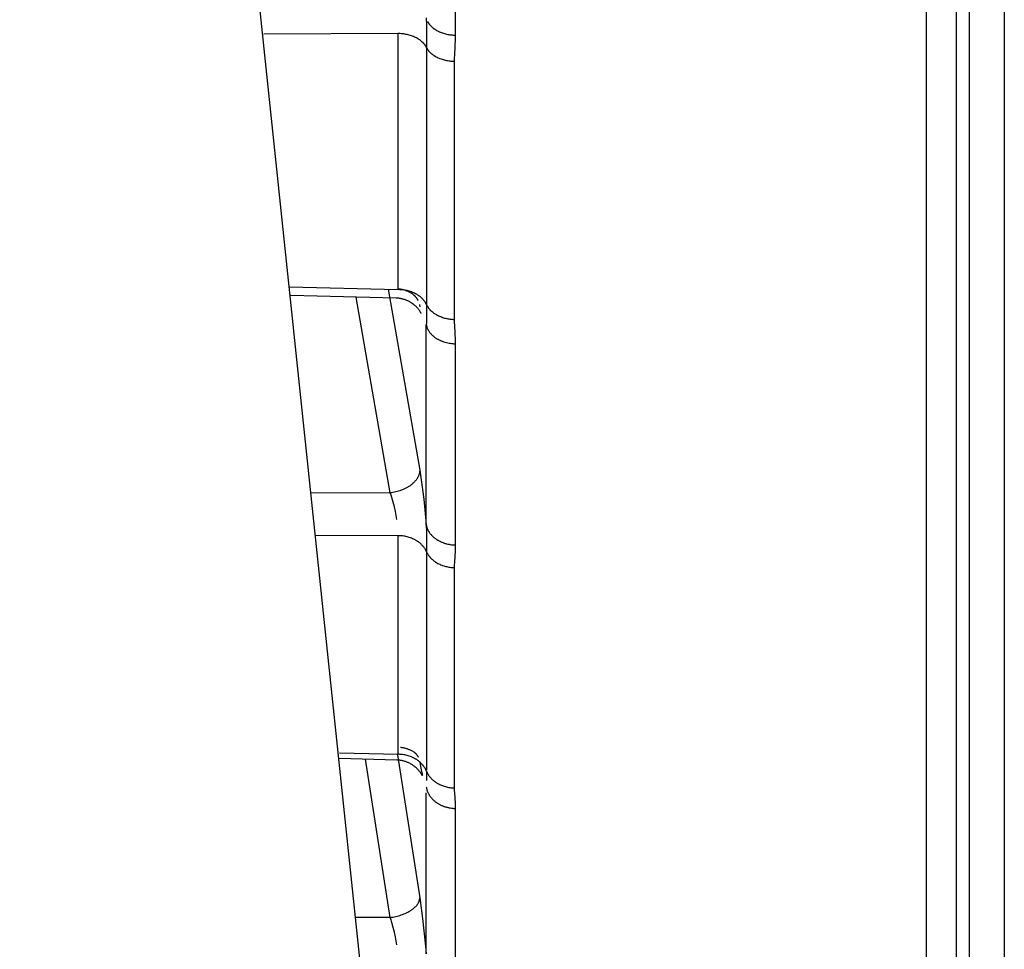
# Model space of a CAD drawing. Header units: millimetres. Extents: x -2637 to -1637, y 678 to 1678.
# Tile 92 of 256: x -2327 to -2311, y 1361 to 1376. Entities that reach past the tile are written whole.
import ezdxf

# ---------------------------------------------------------------- set-up
doc = ezdxf.new("R2010")
doc.units = ezdxf.units.MM
doc.layers.add('Make2D$B.SHOW mini', color=7, linetype='Continuous', true_color=0x000000)

msp = doc.modelspace()

# ---------------------------------------------------------------- linework, layer by layer
at = {"layer": 'Make2D$B.SHOW mini', "color": 18, "lineweight": -3, "true_color": 0x000000}
for points in [[(-2312.153, 1431.156), (-2312.153, 1371.791), (-2312.153, 1353.096), (-2312.153, 1348.603), (-2312.153, 1347.541), (-2312.153, 1347.285), (-2312.153, 1347.222), (-2312.153, 1347.206), (-2312.153, 1347.202), (-2312.153, 1347.201)], [(-2311.657, 1431.156), (-2311.657, 1372.051), (-2311.657, 1353.438), (-2311.657, 1348.965), (-2311.657, 1347.908), (-2311.657, 1347.653), (-2311.657, 1347.59), (-2311.657, 1347.575), (-2311.657, 1347.571), (-2311.657, 1347.57)], [(-2311.444, 1431.156), (-2311.444, 1372.604), (-2311.444, 1354.164), (-2311.444, 1349.733), (-2311.444, 1348.685), (-2311.444, 1348.433), (-2311.444, 1348.371), (-2311.444, 1348.356), (-2311.444, 1348.352), (-2311.444, 1348.351)], [(-2310.861, 1431.156), (-2310.861, 1372.113), (-2310.861, 1353.519), (-2310.861, 1349.05), (-2310.861, 1347.994), (-2310.861, 1347.739), (-2310.861, 1347.677), (-2310.861, 1347.661), (-2310.861, 1347.658), (-2310.861, 1347.656)], [(-2311.238, 1263.156), (-2327.113, 1414.199)], [(-2319.924, 1379.855), (-2319.924, 1376.045)], [(-2320.402, 1376.331), (-2320.4, 1376.21), (-2320.399, 1375.842)], [(-2320.381, 1376.269), (-2320.378, 1376.264), (-2320.375, 1376.258), (-2320.371, 1376.252), (-2320.368, 1376.247), (-2320.364, 1376.241), (-2320.36, 1376.235), (-2320.356, 1376.23), (-2320.352, 1376.224), (-2320.347, 1376.219), (-2320.343, 1376.213), (-2320.338, 1376.208), (-2320.333, 1376.202), (-2320.328, 1376.197), (-2320.323, 1376.191), (-2320.317, 1376.186), (-2320.312, 1376.181), (-2320.306, 1376.176), (-2320.3, 1376.171), (-2320.294, 1376.166), (-2320.288, 1376.161), (-2320.281, 1376.156), (-2320.275, 1376.151), (-2320.268, 1376.147), (-2320.261, 1376.142), (-2320.254, 1376.137), (-2320.247, 1376.133), (-2320.233, 1376.124), (-2320.218, 1376.116), (-2320.202, 1376.108), (-2320.186, 1376.101), (-2320.17, 1376.094), (-2320.153, 1376.087), (-2320.136, 1376.081), (-2320.119, 1376.076), (-2320.101, 1376.071), (-2320.084, 1376.066), (-2320.066, 1376.062), (-2320.048, 1376.058), (-2320.03, 1376.055), (-2320.012, 1376.052), (-2319.995, 1376.05), (-2319.977, 1376.048), (-2319.959, 1376.047), (-2319.942, 1376.046), (-2319.924, 1376.045)], [(-2320.867, 1376.071), (-2323.086, 1376.06)], [(-2320.867, 1371.844), (-2320.867, 1376.071)], [(-2320.399, 1375.842), (-2320.402, 1375.848), (-2320.405, 1375.853), (-2320.409, 1375.859), (-2320.412, 1375.865), (-2320.416, 1375.871), (-2320.419, 1375.876), (-2320.423, 1375.882), (-2320.428, 1375.888), (-2320.432, 1375.893), (-2320.436, 1375.899), (-2320.441, 1375.904), (-2320.446, 1375.91), (-2320.451, 1375.915), (-2320.456, 1375.921), (-2320.462, 1375.926), (-2320.467, 1375.931), (-2320.473, 1375.937), (-2320.479, 1375.942), (-2320.485, 1375.947), (-2320.491, 1375.952), (-2320.498, 1375.957), (-2320.504, 1375.962), (-2320.511, 1375.967), (-2320.518, 1375.971), (-2320.525, 1375.976), (-2320.532, 1375.981), (-2320.539, 1375.985), (-2320.547, 1375.99), (-2320.562, 1375.998), (-2320.578, 1376.006), (-2320.594, 1376.014), (-2320.611, 1376.021), (-2320.628, 1376.028), (-2320.646, 1376.034), (-2320.664, 1376.04), (-2320.682, 1376.045), (-2320.7, 1376.05), (-2320.719, 1376.054), (-2320.737, 1376.058), (-2320.756, 1376.061), (-2320.775, 1376.064), (-2320.793, 1376.066), (-2320.812, 1376.068), (-2320.831, 1376.07), (-2320.849, 1376.07), (-2320.867, 1376.071)], [(-2319.924, 1376.045), (-2319.925, 1375.988), (-2319.939, 1375.718), (-2319.941, 1375.666), (-2319.941, 1375.613)], [(-2320.399, 1375.842), (-2320.399, 1371.597)], [(-2320.399, 1375.842), (-2320.396, 1375.836), (-2320.393, 1375.831), (-2320.39, 1375.825), (-2320.387, 1375.819), (-2320.383, 1375.814), (-2320.38, 1375.808), (-2320.376, 1375.803), (-2320.372, 1375.797), (-2320.367, 1375.792), (-2320.363, 1375.786), (-2320.358, 1375.781), (-2320.354, 1375.775), (-2320.349, 1375.77), (-2320.344, 1375.764), (-2320.338, 1375.759), (-2320.333, 1375.754), (-2320.327, 1375.749), (-2320.321, 1375.744), (-2320.316, 1375.739), (-2320.309, 1375.734), (-2320.303, 1375.729), (-2320.297, 1375.724), (-2320.29, 1375.719), (-2320.283, 1375.714), (-2320.277, 1375.71), (-2320.27, 1375.705), (-2320.262, 1375.701), (-2320.255, 1375.696), (-2320.24, 1375.688), (-2320.225, 1375.68), (-2320.209, 1375.672), (-2320.192, 1375.665), (-2320.176, 1375.658), (-2320.158, 1375.652), (-2320.141, 1375.646), (-2320.123, 1375.641), (-2320.105, 1375.636), (-2320.087, 1375.631), (-2320.069, 1375.627), (-2320.051, 1375.624), (-2320.032, 1375.621), (-2320.014, 1375.619), (-2319.996, 1375.617), (-2319.978, 1375.615), (-2319.959, 1375.614), (-2319.941, 1375.613)], [(-2319.941, 1375.613), (-2319.941, 1371.351)], [(-2322.666, 1371.891), (-2320.867, 1371.844)], [(-2321.029, 1371.848), (-2320.511, 1368.86)], [(-2320.399, 1371.597), (-2320.402, 1371.604), (-2320.405, 1371.61), (-2320.409, 1371.616), (-2320.412, 1371.622), (-2320.416, 1371.628), (-2320.419, 1371.634), (-2320.423, 1371.64), (-2320.428, 1371.646), (-2320.432, 1371.653), (-2320.436, 1371.659), (-2320.441, 1371.664), (-2320.446, 1371.67), (-2320.451, 1371.676), (-2320.456, 1371.682), (-2320.462, 1371.688), (-2320.467, 1371.694), (-2320.473, 1371.699), (-2320.479, 1371.705), (-2320.485, 1371.71), (-2320.491, 1371.716), (-2320.498, 1371.721), (-2320.504, 1371.726), (-2320.511, 1371.732), (-2320.518, 1371.737), (-2320.525, 1371.742), (-2320.532, 1371.747), (-2320.539, 1371.752), (-2320.547, 1371.756), (-2320.554, 1371.761), (-2320.562, 1371.765), (-2320.57, 1371.77), (-2320.578, 1371.774), (-2320.594, 1371.782), (-2320.611, 1371.79), (-2320.628, 1371.798), (-2320.646, 1371.804), (-2320.664, 1371.811), (-2320.682, 1371.816), (-2320.7, 1371.821), (-2320.719, 1371.826), (-2320.737, 1371.83), (-2320.756, 1371.834), (-2320.775, 1371.837), (-2320.793, 1371.839), (-2320.812, 1371.841), (-2320.831, 1371.842), (-2320.849, 1371.843), (-2320.867, 1371.844)], [(-2320.537, 1371.665), (-2320.539, 1371.669), (-2320.542, 1371.674), (-2320.544, 1371.678), (-2320.547, 1371.683), (-2320.55, 1371.687), (-2320.553, 1371.692), (-2320.556, 1371.696), (-2320.559, 1371.7), (-2320.562, 1371.705), (-2320.565, 1371.709), (-2320.569, 1371.713), (-2320.572, 1371.717), (-2320.576, 1371.722), (-2320.58, 1371.726), (-2320.584, 1371.73), (-2320.588, 1371.734), (-2320.592, 1371.738), (-2320.596, 1371.742), (-2320.6, 1371.746), (-2320.604, 1371.75), (-2320.613, 1371.757), (-2320.623, 1371.765), (-2320.632, 1371.772), (-2320.643, 1371.779), (-2320.653, 1371.785), (-2320.664, 1371.792), (-2320.675, 1371.798), (-2320.686, 1371.804), (-2320.698, 1371.809), (-2320.71, 1371.815), (-2320.722, 1371.82), (-2320.734, 1371.824), (-2320.747, 1371.829), (-2320.76, 1371.833), (-2320.772, 1371.837), (-2320.786, 1371.84), (-2320.799, 1371.843), (-2320.812, 1371.846), (-2320.825, 1371.849), (-2320.839, 1371.851), (-2320.852, 1371.853), (-2320.866, 1371.855)], [(-2320.899, 1371.702), (-2322.64, 1371.748)], [(-2320.996, 1368.486), (-2321.557, 1371.719)], [(-2320.486, 1371.449), (-2320.489, 1371.454), (-2320.492, 1371.46), (-2320.495, 1371.466), (-2320.499, 1371.472), (-2320.502, 1371.478), (-2320.507, 1371.485), (-2320.511, 1371.491), (-2320.516, 1371.498), (-2320.521, 1371.505), (-2320.526, 1371.513), (-2320.532, 1371.52), (-2320.538, 1371.527), (-2320.544, 1371.535), (-2320.55, 1371.542), (-2320.557, 1371.55), (-2320.564, 1371.557), (-2320.571, 1371.564), (-2320.577, 1371.57), (-2320.584, 1371.576), (-2320.591, 1371.582), (-2320.597, 1371.588), (-2320.605, 1371.594), (-2320.612, 1371.6), (-2320.619, 1371.605), (-2320.627, 1371.611), (-2320.634, 1371.616), (-2320.642, 1371.621), (-2320.65, 1371.626), (-2320.658, 1371.631), (-2320.666, 1371.636), (-2320.674, 1371.641), (-2320.682, 1371.645), (-2320.695, 1371.652), (-2320.708, 1371.658), (-2320.721, 1371.663), (-2320.734, 1371.669), (-2320.747, 1371.674), (-2320.76, 1371.678), (-2320.774, 1371.682), (-2320.787, 1371.686), (-2320.801, 1371.689), (-2320.815, 1371.692), (-2320.829, 1371.695), (-2320.843, 1371.697), (-2320.857, 1371.699), (-2320.871, 1371.7), (-2320.885, 1371.701), (-2320.899, 1371.702)], [(-2320.514, 1371.598), (-2320.507, 1371.561)], [(-2320.399, 1371.597), (-2320.4, 1371.329), (-2320.401, 1371.294), (-2320.402, 1371.262)], [(-2320.394, 1371.586), (-2320.391, 1371.58), (-2320.388, 1371.574), (-2320.384, 1371.569), (-2320.381, 1371.563), (-2320.377, 1371.557), (-2320.373, 1371.551), (-2320.369, 1371.545), (-2320.365, 1371.539), (-2320.36, 1371.534), (-2320.356, 1371.528), (-2320.351, 1371.522), (-2320.346, 1371.517), (-2320.341, 1371.511), (-2320.336, 1371.506), (-2320.33, 1371.5), (-2320.325, 1371.495), (-2320.319, 1371.49), (-2320.313, 1371.484), (-2320.307, 1371.479), (-2320.301, 1371.474), (-2320.295, 1371.469), (-2320.289, 1371.464), (-2320.282, 1371.459), (-2320.275, 1371.454), (-2320.269, 1371.449), (-2320.262, 1371.445), (-2320.247, 1371.436), (-2320.233, 1371.427), (-2320.217, 1371.419), (-2320.202, 1371.411), (-2320.186, 1371.404), (-2320.169, 1371.397), (-2320.152, 1371.391), (-2320.135, 1371.385), (-2320.118, 1371.379), (-2320.101, 1371.374), (-2320.083, 1371.37), (-2320.065, 1371.366), (-2320.048, 1371.362), (-2320.03, 1371.359), (-2320.012, 1371.357), (-2319.994, 1371.355), (-2319.977, 1371.353), (-2319.959, 1371.352), (-2319.941, 1371.351)], [(-2319.941, 1371.351), (-2319.941, 1371.302), (-2319.939, 1371.253), (-2319.925, 1371.002), (-2319.924, 1370.949)], [(-2320.402, 1371.262), (-2320.401, 1371.255), (-2320.399, 1371.248), (-2320.398, 1371.24), (-2320.395, 1371.233), (-2320.393, 1371.226), (-2320.391, 1371.218), (-2320.388, 1371.211), (-2320.385, 1371.204), (-2320.382, 1371.196), (-2320.378, 1371.189), (-2320.374, 1371.182), (-2320.371, 1371.175), (-2320.366, 1371.167), (-2320.362, 1371.16), (-2320.357, 1371.153), (-2320.352, 1371.146), (-2320.347, 1371.139), (-2320.342, 1371.132), (-2320.336, 1371.125), (-2320.33, 1371.118), (-2320.324, 1371.111), (-2320.318, 1371.104), (-2320.311, 1371.098), (-2320.305, 1371.091), (-2320.298, 1371.085), (-2320.29, 1371.078), (-2320.283, 1371.072), (-2320.275, 1371.066), (-2320.268, 1371.06), (-2320.26, 1371.054), (-2320.251, 1371.048), (-2320.243, 1371.043), (-2320.234, 1371.037), (-2320.226, 1371.032), (-2320.217, 1371.027), (-2320.208, 1371.022), (-2320.199, 1371.017), (-2320.189, 1371.012), (-2320.18, 1371.008), (-2320.17, 1371.003), (-2320.16, 1370.999), (-2320.151, 1370.995), (-2320.141, 1370.991), (-2320.131, 1370.987), (-2320.121, 1370.984), (-2320.11, 1370.98), (-2320.09, 1370.974), (-2320.069, 1370.969), (-2320.048, 1370.964), (-2320.027, 1370.96), (-2320.007, 1370.957), (-2319.986, 1370.954), (-2319.965, 1370.952), (-2319.945, 1370.95), (-2319.924, 1370.949)], [(-2320.402, 1367.956), (-2320.402, 1371.262)], [(-2319.924, 1370.949), (-2319.924, 1367.627)], [(-2320.511, 1368.86), (-2320.511, 1368.853), (-2320.511, 1368.846), (-2320.512, 1368.838), (-2320.513, 1368.831), (-2320.514, 1368.823), (-2320.515, 1368.816), (-2320.517, 1368.808), (-2320.519, 1368.801), (-2320.521, 1368.793), (-2320.523, 1368.785), (-2320.526, 1368.777), (-2320.529, 1368.77), (-2320.533, 1368.762), (-2320.536, 1368.754), (-2320.54, 1368.746), (-2320.545, 1368.738), (-2320.549, 1368.73), (-2320.554, 1368.722), (-2320.559, 1368.715), (-2320.565, 1368.707), (-2320.57, 1368.699), (-2320.577, 1368.691), (-2320.583, 1368.684), (-2320.589, 1368.676), (-2320.596, 1368.669), (-2320.604, 1368.661), (-2320.611, 1368.654), (-2320.619, 1368.646), (-2320.627, 1368.639), (-2320.635, 1368.632), (-2320.644, 1368.625), (-2320.652, 1368.618), (-2320.661, 1368.611), (-2320.67, 1368.605), (-2320.68, 1368.598), (-2320.689, 1368.592), (-2320.699, 1368.586), (-2320.709, 1368.58), (-2320.719, 1368.574), (-2320.73, 1368.568), (-2320.74, 1368.563), (-2320.751, 1368.557), (-2320.761, 1368.552), (-2320.772, 1368.547), (-2320.794, 1368.538), (-2320.816, 1368.529), (-2320.839, 1368.521), (-2320.862, 1368.514), (-2320.884, 1368.507), (-2320.907, 1368.502), (-2320.929, 1368.497), (-2320.952, 1368.492), (-2320.974, 1368.489), (-2320.996, 1368.486)], [(-2320.511, 1368.86), (-2320.485, 1368.701), (-2320.444, 1368.382), (-2320.414, 1368.088), (-2320.402, 1367.956)], [(-2320.996, 1368.486), (-2322.306, 1368.484)], [(-2320.888, 1368.046), (-2320.899, 1368.111), (-2320.912, 1368.181), (-2320.928, 1368.254), (-2320.947, 1368.331), (-2320.958, 1368.37), (-2320.97, 1368.409), (-2320.983, 1368.448), (-2320.996, 1368.486)], [(-2320.402, 1367.956), (-2320.401, 1367.949), (-2320.399, 1367.941), (-2320.398, 1367.933), (-2320.395, 1367.926), (-2320.393, 1367.918), (-2320.391, 1367.91), (-2320.388, 1367.903), (-2320.385, 1367.895), (-2320.382, 1367.887), (-2320.378, 1367.879), (-2320.374, 1367.872), (-2320.371, 1367.864), (-2320.366, 1367.856), (-2320.362, 1367.849), (-2320.357, 1367.841), (-2320.352, 1367.834), (-2320.347, 1367.826), (-2320.342, 1367.819), (-2320.336, 1367.811), (-2320.33, 1367.804), (-2320.324, 1367.797), (-2320.318, 1367.79), (-2320.311, 1367.783), (-2320.305, 1367.776), (-2320.298, 1367.769), (-2320.29, 1367.762), (-2320.283, 1367.756), (-2320.275, 1367.749), (-2320.268, 1367.743), (-2320.26, 1367.737), (-2320.251, 1367.731), (-2320.243, 1367.725), (-2320.234, 1367.719), (-2320.226, 1367.714), (-2320.217, 1367.708), (-2320.208, 1367.703), (-2320.199, 1367.698), (-2320.189, 1367.693), (-2320.18, 1367.688), (-2320.17, 1367.683), (-2320.16, 1367.679), (-2320.151, 1367.675), (-2320.141, 1367.67), (-2320.131, 1367.667), (-2320.121, 1367.663), (-2320.11, 1367.659), (-2320.1, 1367.656), (-2320.09, 1367.653), (-2320.08, 1367.65), (-2320.069, 1367.647), (-2320.048, 1367.642), (-2320.027, 1367.638), (-2320.007, 1367.634), (-2319.986, 1367.631), (-2319.965, 1367.629), (-2319.945, 1367.627), (-2319.924, 1367.627)], [(-2320.402, 1367.956), (-2320.4, 1367.845), (-2320.399, 1367.517)], [(-2320.867, 1367.78), (-2322.23, 1367.778)], [(-2320.867, 1364.17), (-2320.867, 1367.78)], [(-2320.399, 1367.517), (-2320.402, 1367.523), (-2320.405, 1367.53), (-2320.409, 1367.536), (-2320.412, 1367.543), (-2320.416, 1367.55), (-2320.419, 1367.556), (-2320.423, 1367.563), (-2320.428, 1367.569), (-2320.432, 1367.576), (-2320.436, 1367.582), (-2320.441, 1367.588), (-2320.446, 1367.595), (-2320.451, 1367.601), (-2320.456, 1367.607), (-2320.462, 1367.613), (-2320.467, 1367.619), (-2320.473, 1367.625), (-2320.479, 1367.631), (-2320.485, 1367.637), (-2320.491, 1367.643), (-2320.498, 1367.649), (-2320.504, 1367.655), (-2320.511, 1367.66), (-2320.518, 1367.666), (-2320.525, 1367.671), (-2320.532, 1367.676), (-2320.539, 1367.681), (-2320.547, 1367.686), (-2320.554, 1367.691), (-2320.562, 1367.696), (-2320.57, 1367.701), (-2320.578, 1367.706), (-2320.586, 1367.71), (-2320.594, 1367.714), (-2320.611, 1367.723), (-2320.628, 1367.73), (-2320.646, 1367.738), (-2320.664, 1367.744), (-2320.682, 1367.75), (-2320.7, 1367.756), (-2320.719, 1367.761), (-2320.737, 1367.765), (-2320.756, 1367.769), (-2320.775, 1367.772), (-2320.793, 1367.775), (-2320.812, 1367.777), (-2320.831, 1367.778), (-2320.849, 1367.779), (-2320.867, 1367.78)], [(-2319.924, 1367.627), (-2319.925, 1367.577), (-2319.927, 1367.529), (-2319.939, 1367.344), (-2319.941, 1367.299), (-2319.941, 1367.254)], [(-2320.399, 1367.517), (-2320.399, 1363.905)], [(-2320.39, 1367.497), (-2320.387, 1367.491), (-2320.383, 1367.485), (-2320.38, 1367.478), (-2320.376, 1367.472), (-2320.372, 1367.466), (-2320.368, 1367.46), (-2320.364, 1367.454), (-2320.36, 1367.448), (-2320.355, 1367.442), (-2320.351, 1367.436), (-2320.346, 1367.43), (-2320.341, 1367.425), (-2320.336, 1367.419), (-2320.331, 1367.413), (-2320.325, 1367.407), (-2320.32, 1367.402), (-2320.314, 1367.396), (-2320.308, 1367.391), (-2320.302, 1367.385), (-2320.296, 1367.38), (-2320.29, 1367.375), (-2320.283, 1367.37), (-2320.277, 1367.365), (-2320.27, 1367.36), (-2320.263, 1367.355), (-2320.256, 1367.35), (-2320.242, 1367.341), (-2320.228, 1367.332), (-2320.212, 1367.323), (-2320.197, 1367.315), (-2320.181, 1367.308), (-2320.165, 1367.301), (-2320.148, 1367.294), (-2320.132, 1367.288), (-2320.115, 1367.282), (-2320.098, 1367.277), (-2320.08, 1367.273), (-2320.063, 1367.269), (-2320.046, 1367.265), (-2320.028, 1367.262), (-2320.011, 1367.259), (-2319.993, 1367.257), (-2319.976, 1367.256), (-2319.959, 1367.254), (-2319.941, 1367.254)], [(-2319.941, 1367.254), (-2319.941, 1363.614)], [(-2321.832, 1364.194), (-2320.867, 1364.17)], [(-2320.53, 1364.122), (-2320.532, 1364.125), (-2320.534, 1364.129), (-2320.536, 1364.133), (-2320.538, 1364.136), (-2320.54, 1364.14), (-2320.543, 1364.144), (-2320.545, 1364.147), (-2320.548, 1364.151), (-2320.551, 1364.154), (-2320.553, 1364.158), (-2320.556, 1364.161), (-2320.559, 1364.165), (-2320.563, 1364.168), (-2320.566, 1364.172), (-2320.569, 1364.175), (-2320.573, 1364.178), (-2320.576, 1364.182), (-2320.58, 1364.185), (-2320.584, 1364.188), (-2320.587, 1364.192), (-2320.591, 1364.195), (-2320.595, 1364.198), (-2320.604, 1364.204), (-2320.612, 1364.21), (-2320.621, 1364.216), (-2320.631, 1364.221), (-2320.641, 1364.227), (-2320.651, 1364.232), (-2320.661, 1364.237), (-2320.672, 1364.242), (-2320.683, 1364.246), (-2320.694, 1364.251), (-2320.705, 1364.255), (-2320.717, 1364.259), (-2320.729, 1364.262), (-2320.741, 1364.266), (-2320.754, 1364.269), (-2320.766, 1364.272), (-2320.779, 1364.274), (-2320.791, 1364.277), (-2320.804, 1364.279), (-2320.817, 1364.281), (-2320.83, 1364.283)], [(-2320.888, 1364.074), (-2321.838, 1364.098)], [(-2320.996, 1361.476), (-2321.403, 1364.087)], [(-2320.469, 1363.816), (-2320.472, 1363.822), (-2320.475, 1363.828), (-2320.478, 1363.834), (-2320.482, 1363.84), (-2320.486, 1363.847), (-2320.491, 1363.854), (-2320.495, 1363.861), (-2320.5, 1363.868), (-2320.505, 1363.876), (-2320.511, 1363.883), (-2320.517, 1363.891), (-2320.523, 1363.898), (-2320.529, 1363.906), (-2320.536, 1363.913), (-2320.542, 1363.921), (-2320.55, 1363.928), (-2320.558, 1363.936), (-2320.566, 1363.944), (-2320.575, 1363.952), (-2320.583, 1363.959), (-2320.592, 1363.967), (-2320.601, 1363.974), (-2320.611, 1363.981), (-2320.62, 1363.987), (-2320.63, 1363.994), (-2320.64, 1364), (-2320.65, 1364.006), (-2320.66, 1364.012), (-2320.67, 1364.017), (-2320.681, 1364.023), (-2320.691, 1364.028), (-2320.702, 1364.033), (-2320.713, 1364.037), (-2320.724, 1364.042), (-2320.735, 1364.046), (-2320.746, 1364.05), (-2320.758, 1364.053), (-2320.769, 1364.057), (-2320.781, 1364.06), (-2320.792, 1364.062), (-2320.804, 1364.065), (-2320.816, 1364.067), (-2320.828, 1364.069), (-2320.84, 1364.071), (-2320.851, 1364.072), (-2320.863, 1364.073), (-2320.876, 1364.074), (-2320.888, 1364.074)], [(-2320.879, 1364.159), (-2320.511, 1361.798)], [(-2320.399, 1363.892), (-2320.402, 1363.899), (-2320.405, 1363.906), (-2320.409, 1363.913), (-2320.412, 1363.92), (-2320.416, 1363.927), (-2320.419, 1363.934), (-2320.423, 1363.941), (-2320.428, 1363.947), (-2320.432, 1363.954), (-2320.436, 1363.961), (-2320.441, 1363.968), (-2320.446, 1363.974), (-2320.451, 1363.981), (-2320.456, 1363.988), (-2320.462, 1363.994), (-2320.467, 1364.001), (-2320.473, 1364.007), (-2320.479, 1364.013), (-2320.485, 1364.02), (-2320.491, 1364.026), (-2320.498, 1364.032), (-2320.504, 1364.038), (-2320.511, 1364.044), (-2320.518, 1364.049), (-2320.525, 1364.055), (-2320.532, 1364.061), (-2320.539, 1364.066), (-2320.547, 1364.072), (-2320.554, 1364.077), (-2320.562, 1364.082), (-2320.57, 1364.087), (-2320.578, 1364.092), (-2320.586, 1364.096), (-2320.594, 1364.101), (-2320.603, 1364.105), (-2320.611, 1364.11), (-2320.62, 1364.114), (-2320.628, 1364.118), (-2320.637, 1364.122), (-2320.646, 1364.126), (-2320.664, 1364.133), (-2320.682, 1364.139), (-2320.7, 1364.145), (-2320.719, 1364.15), (-2320.737, 1364.155), (-2320.756, 1364.159), (-2320.775, 1364.162), (-2320.793, 1364.165), (-2320.812, 1364.167), (-2320.831, 1364.169), (-2320.849, 1364.17), (-2320.867, 1364.17)], [(-2320.508, 1364.041), (-2320.495, 1363.969), (-2320.48, 1363.886), (-2320.466, 1363.823)], [(-2320.399, 1363.892), (-2320.396, 1363.885), (-2320.393, 1363.878), (-2320.39, 1363.872), (-2320.387, 1363.865), (-2320.383, 1363.858), (-2320.38, 1363.851), (-2320.376, 1363.844), (-2320.372, 1363.838), (-2320.367, 1363.831), (-2320.363, 1363.824), (-2320.358, 1363.817), (-2320.354, 1363.811), (-2320.349, 1363.804), (-2320.344, 1363.798), (-2320.338, 1363.791), (-2320.333, 1363.785), (-2320.327, 1363.779), (-2320.321, 1363.773), (-2320.316, 1363.766), (-2320.309, 1363.76), (-2320.303, 1363.754), (-2320.297, 1363.748), (-2320.29, 1363.743), (-2320.283, 1363.737), (-2320.277, 1363.731), (-2320.27, 1363.726), (-2320.262, 1363.72), (-2320.255, 1363.715), (-2320.248, 1363.71), (-2320.24, 1363.705), (-2320.232, 1363.7), (-2320.225, 1363.695), (-2320.217, 1363.69), (-2320.209, 1363.686), (-2320.201, 1363.681), (-2320.192, 1363.677), (-2320.184, 1363.673), (-2320.176, 1363.669), (-2320.158, 1363.661), (-2320.141, 1363.654), (-2320.123, 1363.647), (-2320.105, 1363.641), (-2320.087, 1363.636), (-2320.069, 1363.631), (-2320.051, 1363.627), (-2320.032, 1363.623), (-2320.014, 1363.62), (-2319.996, 1363.618), (-2319.978, 1363.616), (-2319.959, 1363.615), (-2319.941, 1363.614)], [(-2320.399, 1363.892), (-2320.399, 1363.736)], [(-2320.402, 1363.628), (-2320.401, 1363.619), (-2320.399, 1363.611), (-2320.398, 1363.603), (-2320.395, 1363.595), (-2320.393, 1363.587), (-2320.391, 1363.578), (-2320.388, 1363.57), (-2320.385, 1363.562), (-2320.382, 1363.554), (-2320.378, 1363.545), (-2320.374, 1363.537), (-2320.371, 1363.529), (-2320.366, 1363.521), (-2320.362, 1363.513), (-2320.357, 1363.505), (-2320.352, 1363.497), (-2320.347, 1363.489), (-2320.342, 1363.481), (-2320.336, 1363.473), (-2320.33, 1363.465), (-2320.324, 1363.457), (-2320.318, 1363.45), (-2320.311, 1363.442), (-2320.305, 1363.435), (-2320.298, 1363.428), (-2320.29, 1363.42), (-2320.283, 1363.413), (-2320.275, 1363.407), (-2320.268, 1363.4), (-2320.26, 1363.393), (-2320.251, 1363.387), (-2320.243, 1363.38), (-2320.234, 1363.374), (-2320.226, 1363.368), (-2320.217, 1363.362), (-2320.208, 1363.357), (-2320.199, 1363.351), (-2320.189, 1363.346), (-2320.18, 1363.341), (-2320.17, 1363.336), (-2320.16, 1363.331), (-2320.151, 1363.326), (-2320.141, 1363.322), (-2320.131, 1363.318), (-2320.121, 1363.314), (-2320.11, 1363.31), (-2320.1, 1363.307), (-2320.09, 1363.303), (-2320.08, 1363.3), (-2320.069, 1363.297), (-2320.059, 1363.294), (-2320.048, 1363.292), (-2320.038, 1363.289), (-2320.027, 1363.287), (-2320.017, 1363.285), (-2320.007, 1363.283), (-2319.986, 1363.28), (-2319.965, 1363.278), (-2319.945, 1363.276), (-2319.924, 1363.275)], [(-2320.402, 1360.874), (-2320.402, 1363.535)], [(-2319.941, 1363.614), (-2319.941, 1363.573), (-2319.939, 1363.531), (-2319.927, 1363.363), (-2319.925, 1363.319), (-2319.924, 1363.297), (-2319.924, 1363.275)], [(-2319.924, 1363.275), (-2319.924, 1360.507)], [(-2320.996, 1361.476), (-2320.974, 1361.479), (-2320.952, 1361.483), (-2320.929, 1361.487), (-2320.907, 1361.491), (-2320.884, 1361.497), (-2320.862, 1361.503), (-2320.839, 1361.509), (-2320.816, 1361.517), (-2320.794, 1361.524), (-2320.772, 1361.533), (-2320.751, 1361.542), (-2320.73, 1361.551), (-2320.709, 1361.562), (-2320.689, 1361.572), (-2320.68, 1361.578), (-2320.67, 1361.583), (-2320.661, 1361.589), (-2320.652, 1361.595), (-2320.644, 1361.601), (-2320.635, 1361.607), (-2320.627, 1361.613), (-2320.619, 1361.619), (-2320.611, 1361.625), (-2320.604, 1361.632), (-2320.596, 1361.638), (-2320.589, 1361.644), (-2320.583, 1361.651), (-2320.577, 1361.657), (-2320.57, 1361.664), (-2320.565, 1361.67), (-2320.559, 1361.677), (-2320.554, 1361.684), (-2320.549, 1361.69), (-2320.545, 1361.697), (-2320.54, 1361.703), (-2320.536, 1361.71), (-2320.533, 1361.717), (-2320.529, 1361.723), (-2320.526, 1361.73), (-2320.525, 1361.733), (-2320.523, 1361.736), (-2320.522, 1361.739), (-2320.521, 1361.743), (-2320.52, 1361.746), (-2320.519, 1361.749), (-2320.518, 1361.752), (-2320.517, 1361.755), (-2320.516, 1361.759), (-2320.515, 1361.762), (-2320.514, 1361.765), (-2320.514, 1361.768), (-2320.513, 1361.771), (-2320.513, 1361.774), (-2320.512, 1361.777), (-2320.512, 1361.78), (-2320.511, 1361.783), (-2320.511, 1361.786), (-2320.511, 1361.789), (-2320.511, 1361.792), (-2320.511, 1361.795), (-2320.511, 1361.798)], [(-2320.511, 1361.798), (-2320.463, 1361.456), (-2320.414, 1361.001), (-2320.402, 1360.874)], [(-2320.996, 1361.476), (-2321.572, 1361.477)], [(-2320.888, 1361.025), (-2320.899, 1361.088), (-2320.912, 1361.156), (-2320.928, 1361.231), (-2320.947, 1361.31), (-2320.97, 1361.392), (-2320.983, 1361.434), (-2320.996, 1361.476)]]:
    msp.add_lwpolyline(points, dxfattribs=at)

doc.saveas('drawing.dxf')
